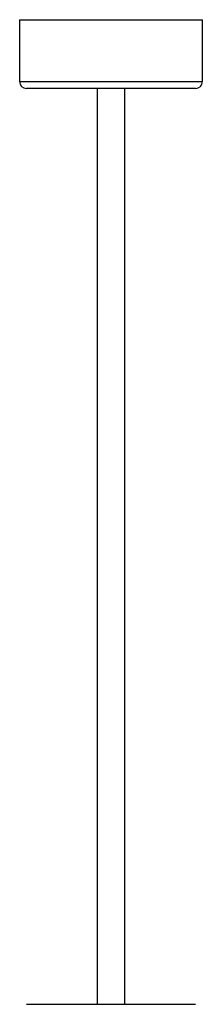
# Model space of a CAD drawing. Header units: millimetres. Extents: x 373 to 1003, y 310 to 706.
# Tile 4 of 6: x 677 to 693, y 395 to 481. Entities that reach past the tile are written whole.
import ezdxf

# ---------------------------------------------------------------- set-up
doc = ezdxf.new("R2010")
doc.units = ezdxf.units.MM

msp = doc.modelspace()

# ---------------------------------------------------------------- linework, layer by layer
at = {"color": 7, "linetype": 'Continuous', "lineweight": 25}
for p, q in [((676.586, 481.219), (676.586, 475.819)), ((676.586, 481.219), (692.586, 481.219)), ((692.586, 475.819), (692.586, 481.219)), ((691.986, 475.219), (677.186, 475.219)), ((683.386, 475.219), (683.386, 395.219)), ((685.786, 395.219), (685.786, 475.219)), ((677.186, 395.219), (684.586, 395.219)), ((684.586, 395.219), (691.986, 395.219))]:
    msp.add_line(p, q, dxfattribs=at)
at = {"color": 8, "linetype": 'Continuous', "lineweight": 25}
msp.add_line((676.586, 475.819), (692.586, 475.819), dxfattribs=at)
at = {"color": 7, "linetype": 'Continuous', "lineweight": 25}
for centre, start, end in [((677.186, 475.819), 180, 270), ((691.986, 475.819), 270, 0)]:
    msp.add_arc(centre, 0.6, start, end, dxfattribs=at)

doc.saveas('drawing.dxf')
